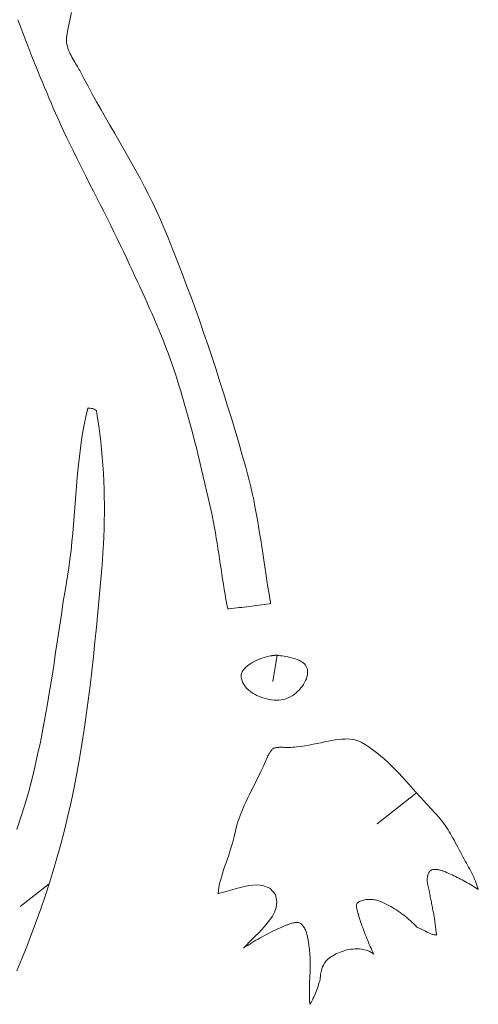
# Model space of a CAD drawing. Header units: inches. Extents: x -12 to 23, y -13.2 to 21.7.
# Tile 72 of 75: x 13.2 to 15.3, y 12.4 to 16.9. Entities that reach past the tile are written whole.
import ezdxf

# ---------------------------------------------------------------- set-up
doc = ezdxf.new("R2010")
doc.units = ezdxf.units.IN
doc.header["$MEASUREMENT"] = 0
doc.layers.get('0').update_dxf_attribs({"lineweight": 0})

msp = doc.modelspace()

# ---------------------------------------------------------------- linework, layer by layer
at = {"color": 7, "linetype": 'Continuous', "lineweight": 0}
for p, q in [((13.4547, 16.8998), (13.462, 16.9345)), ((13.2201, 16.9014), (13.2289, 16.8777)), ((13.4478, 16.865), (13.4547, 16.8998)), ((13.2289, 16.8777), (13.2379, 16.8539)), ((13.2379, 16.8539), (13.2468, 16.8302)), ((13.4413, 16.8295), (13.4478, 16.865)), ((13.2468, 16.8302), (13.2558, 16.8065)), ((13.2558, 16.8065), (13.2649, 16.7828)), ((13.4398, 16.8097), (13.4401, 16.8198)), ((13.4403, 16.7999), (13.4398, 16.8097)), ((13.4401, 16.8198), (13.4413, 16.8295)), ((13.4416, 16.7903), (13.4403, 16.7999)), ((13.4436, 16.781), (13.4416, 16.7903)), ((13.2649, 16.7828), (13.2741, 16.7592)), ((13.2741, 16.7592), (13.2833, 16.7356)), ((13.4462, 16.772), (13.4436, 16.781)), ((13.4492, 16.7634), (13.4462, 16.772)), ((13.4526, 16.7551), (13.4492, 16.7634)), ((13.4562, 16.747), (13.4526, 16.7551)), ((13.4602, 16.7392), (13.4562, 16.747)), ((13.2833, 16.7356), (13.2926, 16.712)), ((13.2926, 16.712), (13.3019, 16.6885)), ((13.4642, 16.7316), (13.4602, 16.7392)), ((13.4684, 16.7242), (13.4642, 16.7316)), ((13.4726, 16.717), (13.4684, 16.7242)), ((13.4769, 16.71), (13.4726, 16.717)), ((13.4811, 16.7031), (13.4769, 16.71)), ((13.4851, 16.6965), (13.4811, 16.7031)), ((13.3019, 16.6885), (13.3113, 16.665)), ((13.3113, 16.665), (13.3209, 16.6415)), ((13.489, 16.69), (13.4851, 16.6965)), ((13.4927, 16.6837), (13.489, 16.69)), ((13.4961, 16.6776), (13.4927, 16.6837)), ((13.4994, 16.6714), (13.4961, 16.6776)), ((13.518, 16.6358), (13.4994, 16.6714)), ((13.3209, 16.6415), (13.3305, 16.6181)), ((13.3305, 16.6181), (13.3402, 16.5947)), ((13.5371, 16.6001), (13.518, 16.6358)), ((13.3402, 16.5947), (13.35, 16.5714)), ((13.35, 16.5714), (13.3598, 16.5481)), ((13.5566, 16.5647), (13.5371, 16.6001)), ((13.3598, 16.5481), (13.3698, 16.5249)), ((13.3698, 16.5249), (13.3799, 16.5017)), ((13.5763, 16.5295), (13.5566, 16.5647)), ((13.5962, 16.4944), (13.5763, 16.5295)), ((13.3799, 16.5017), (13.3901, 16.4786)), ((13.3901, 16.4786), (13.4004, 16.4555)), ((13.6163, 16.4595), (13.5962, 16.4944)), ((13.4004, 16.4555), (13.4108, 16.4325)), ((13.6364, 16.4246), (13.6163, 16.4595)), ((13.4108, 16.4325), (13.4251, 16.4016)), ((13.4251, 16.4016), (13.4396, 16.3708)), ((13.6565, 16.3899), (13.6364, 16.4246)), ((13.6766, 16.3551), (13.6565, 16.3899)), ((13.4396, 16.3708), (13.4543, 16.3401)), ((13.6966, 16.3204), (13.6766, 16.3551)), ((13.4543, 16.3401), (13.4692, 16.3094)), ((13.4692, 16.3094), (13.4843, 16.2788)), ((13.7165, 16.2857), (13.6966, 16.3204)), ((13.4843, 16.2788), (13.4995, 16.2482)), ((13.7361, 16.2509), (13.7165, 16.2857)), ((13.4995, 16.2482), (13.5149, 16.2177)), ((13.5149, 16.2177), (13.5304, 16.1872)), ((13.7554, 16.216), (13.7361, 16.2509)), ((13.7744, 16.1811), (13.7554, 16.216)), ((13.5304, 16.1872), (13.5459, 16.1567)), ((13.7929, 16.1459), (13.7744, 16.1811)), ((13.5459, 16.1567), (13.5615, 16.1262)), ((13.5615, 16.1262), (13.5771, 16.0956)), ((13.811, 16.1107), (13.7929, 16.1459)), ((13.5771, 16.0956), (13.5927, 16.0651)), ((13.8286, 16.0752), (13.811, 16.1107)), ((13.5927, 16.0651), (13.6083, 16.0345)), ((13.6083, 16.0345), (13.6238, 16.0038)), ((13.8455, 16.0395), (13.8286, 16.0752)), ((13.8619, 16.0036), (13.8455, 16.0395)), ((13.6238, 16.0038), (13.6392, 15.9731)), ((13.8775, 15.9673), (13.8619, 16.0036)), ((13.6392, 15.9731), (13.6545, 15.9422)), ((13.8995, 15.9142), (13.8775, 15.9673)), ((13.6545, 15.9422), (13.6697, 15.9113)), ((13.6697, 15.9113), (13.6847, 15.8803)), ((13.9211, 15.8608), (13.8995, 15.9142)), ((13.6847, 15.8803), (13.6995, 15.8492)), ((13.9424, 15.8073), (13.9211, 15.8608)), ((13.6995, 15.8492), (13.7141, 15.818)), ((13.7141, 15.818), (13.7255, 15.7933)), ((13.7255, 15.7933), (13.7369, 15.7687)), ((13.7369, 15.7687), (13.7483, 15.7441)), ((13.9632, 15.7536), (13.9424, 15.8073)), ((13.7483, 15.7441), (13.7598, 15.7195)), ((13.9836, 15.6997), (13.9632, 15.7536)), ((13.7598, 15.7195), (13.7712, 15.6948)), ((13.7712, 15.6948), (13.7825, 15.6701)), ((14.0037, 15.6457), (13.9836, 15.6997)), ((13.7825, 15.6701), (13.7938, 15.6453)), ((13.7938, 15.6453), (13.805, 15.6205)), ((14.0234, 15.5915), (14.0037, 15.6457)), ((13.805, 15.6205), (13.8162, 15.5956)), ((13.8162, 15.5956), (13.8272, 15.5706)), ((14.0427, 15.5372), (14.0234, 15.5915)), ((13.8272, 15.5706), (13.8381, 15.5456)), ((13.8381, 15.5456), (13.8488, 15.5204)), ((13.8488, 15.5204), (13.8594, 15.4952)), ((14.0617, 15.4827), (14.0427, 15.5372)), ((13.8594, 15.4952), (13.8697, 15.4699)), ((13.8697, 15.4699), (13.8799, 15.4445)), ((14.0804, 15.4282), (14.0617, 15.4827)), ((13.8799, 15.4445), (13.8898, 15.419)), ((13.8898, 15.419), (13.8995, 15.3933)), ((14.0988, 15.3735), (14.0804, 15.4282)), ((13.8995, 15.3933), (13.909, 15.3676)), ((13.909, 15.3676), (13.9181, 15.3417)), ((14.1168, 15.3187), (14.0988, 15.3735)), ((13.9181, 15.3417), (13.927, 15.3157)), ((13.927, 15.3157), (13.9374, 15.2841)), ((13.9374, 15.2841), (13.9475, 15.2523)), ((14.1346, 15.2638), (14.1168, 15.3187)), ((13.9475, 15.2523), (13.9573, 15.2206)), ((14.152, 15.2088), (14.1346, 15.2638)), ((13.9573, 15.2206), (13.9668, 15.1887)), ((13.9668, 15.1887), (13.9761, 15.1568)), ((14.1692, 15.1537), (14.152, 15.2088)), ((13.5365, 15.1439), (13.5291, 15.1132)), ((13.5395, 15.1442), (13.5365, 15.1439)), ((13.5433, 15.1443), (13.5395, 15.1442)), ((13.5476, 15.1439), (13.5433, 15.1443)), ((13.5521, 15.1433), (13.5476, 15.1439)), ((13.5568, 15.1422), (13.5521, 15.1433)), ((13.5613, 15.1409), (13.5568, 15.1422)), ((13.9761, 15.1568), (13.9852, 15.1248)), ((14.1862, 15.0985), (14.1692, 15.1537)), ((13.5291, 15.1132), (13.5213, 15.0762)), ((13.5655, 15.1393), (13.5613, 15.1409)), ((13.5692, 15.1375), (13.5655, 15.1393)), ((13.5722, 15.1357), (13.5692, 15.1375)), ((13.5743, 15.1341), (13.5722, 15.1357)), ((13.5755, 15.133), (13.5743, 15.1341)), ((13.5807, 15.0998), (13.5755, 15.133)), ((13.5859, 15.0644), (13.5807, 15.0998)), ((13.9852, 15.1248), (13.9941, 15.0928)), ((14.2028, 15.0432), (14.1862, 15.0985)), ((13.5213, 15.0762), (13.5143, 15.039)), ((13.5905, 15.0289), (13.5859, 15.0644)), ((13.9941, 15.0928), (14.0027, 15.0607)), ((14.0027, 15.0607), (14.0112, 15.0286)), ((13.5143, 15.039), (13.5082, 15.0015)), ((13.5946, 14.9934), (13.5905, 15.0289)), ((14.0112, 15.0286), (14.0194, 14.9964)), ((14.2193, 14.9879), (14.2028, 15.0432)), ((13.5029, 14.9638), (13.4981, 14.9259)), ((13.5082, 15.0015), (13.5029, 14.9638)), ((13.5983, 14.9577), (13.5946, 14.9934)), ((14.0194, 14.9964), (14.0276, 14.9642)), ((14.0276, 14.9642), (14.0355, 14.932)), ((14.2355, 14.9325), (14.2193, 14.9879)), ((13.4981, 14.9259), (13.4939, 14.8878)), ((13.6015, 14.922), (13.5983, 14.9577)), ((13.6043, 14.8862), (13.6015, 14.922)), ((14.0355, 14.932), (14.0434, 14.8998)), ((14.2515, 14.8772), (14.2355, 14.9325)), ((13.4939, 14.8878), (13.4902, 14.8496)), ((13.6066, 14.8504), (13.6043, 14.8862)), ((14.0434, 14.8998), (14.0511, 14.8676)), ((14.2596, 14.8479), (14.2515, 14.8772)), ((13.4902, 14.8496), (13.4868, 14.8111)), ((13.6084, 14.8146), (13.6066, 14.8504)), ((14.0511, 14.8676), (14.0586, 14.8353)), ((14.0586, 14.8353), (14.0661, 14.803)), ((14.2671, 14.8186), (14.2596, 14.8479)), ((13.4868, 14.8111), (13.4836, 14.7726)), ((13.6097, 14.7787), (13.6084, 14.8146)), ((14.0661, 14.803), (14.0736, 14.7708)), ((14.2742, 14.7891), (14.2671, 14.8186)), ((14.2809, 14.7595), (14.2742, 14.7891)), ((13.4836, 14.7726), (13.4806, 14.7339)), ((13.6107, 14.7427), (13.6097, 14.7787)), ((13.6111, 14.7068), (13.6107, 14.7427)), ((14.0736, 14.7708), (14.0809, 14.7385)), ((14.2872, 14.7297), (14.2809, 14.7595)), ((13.4806, 14.7339), (13.4776, 14.6951)), ((13.6112, 14.6709), (13.6111, 14.7068)), ((14.0809, 14.7385), (14.0882, 14.7062)), ((14.0882, 14.7062), (14.0955, 14.6739)), ((14.2931, 14.6998), (14.2872, 14.7297)), ((14.2987, 14.6698), (14.2931, 14.6998)), ((13.4746, 14.6563), (13.4715, 14.6174)), ((13.4776, 14.6951), (13.4746, 14.6563)), ((13.6108, 14.6349), (13.6112, 14.6709)), ((14.0955, 14.6739), (14.1005, 14.6506)), ((14.3041, 14.6397), (14.2987, 14.6698)), ((13.4715, 14.6174), (13.4681, 14.5784)), ((13.6099, 14.599), (13.6108, 14.6349)), ((14.1005, 14.6506), (14.1053, 14.6272)), ((14.1053, 14.6272), (14.1098, 14.6038)), ((14.3092, 14.6094), (14.3041, 14.6397)), ((14.3142, 14.5791), (14.3092, 14.6094)), ((13.4681, 14.5784), (13.4644, 14.5395)), ((13.607, 14.5273), (13.6087, 14.5631)), ((13.6087, 14.5631), (13.6099, 14.599)), ((14.1098, 14.6038), (14.114, 14.5804)), ((14.114, 14.5804), (14.118, 14.557)), ((14.319, 14.5487), (14.3142, 14.5791)), ((13.4644, 14.5395), (13.4602, 14.5005)), ((13.6049, 14.4915), (13.607, 14.5273)), ((14.118, 14.557), (14.1218, 14.5336)), ((14.1218, 14.5336), (14.1254, 14.5102)), ((14.3237, 14.5183), (14.319, 14.5487)), ((14.3283, 14.4878), (14.3237, 14.5183)), ((13.4602, 14.5005), (13.4554, 14.4615)), ((13.6024, 14.4557), (13.6049, 14.4915)), ((14.1254, 14.5102), (14.129, 14.4868)), ((14.129, 14.4868), (14.1325, 14.4635)), ((14.3329, 14.4572), (14.3283, 14.4878)), ((13.4554, 14.4615), (13.4501, 14.4226)), ((13.5994, 14.4199), (13.6024, 14.4557)), ((14.1325, 14.4635), (14.1359, 14.4402)), ((14.1359, 14.4402), (14.1393, 14.417)), ((14.3376, 14.4266), (14.3329, 14.4572)), ((13.4501, 14.4226), (13.4439, 14.3839)), ((13.5936, 14.3536), (13.5994, 14.4199)), ((14.1393, 14.417), (14.1428, 14.3938)), ((14.1428, 14.3938), (14.1463, 14.3706)), ((14.3423, 14.396), (14.3376, 14.4266)), ((14.3471, 14.3654), (14.3423, 14.396)), ((13.4439, 14.3839), (13.4345, 14.3265)), ((13.5876, 14.2871), (13.5936, 14.3536)), ((14.1463, 14.3706), (14.1499, 14.3476)), ((14.1499, 14.3476), (14.1536, 14.3246)), ((14.352, 14.3347), (14.3471, 14.3654)), ((13.4345, 14.3265), (13.4254, 14.2692)), ((14.1536, 14.3246), (14.1575, 14.3017)), ((14.1575, 14.3017), (14.1616, 14.2788)), ((14.3572, 14.3041), (14.352, 14.3347)), ((14.3625, 14.2736), (14.3572, 14.3041)), ((13.4254, 14.2692), (13.4165, 14.2116)), ((13.5815, 14.2206), (13.5876, 14.2871)), ((14.1616, 14.2788), (14.1659, 14.2561)), ((14.1659, 14.2561), (14.1699, 14.2363)), ((14.29, 14.2499), (14.3012, 14.2513)), ((14.3012, 14.2513), (14.3124, 14.2527)), ((14.3124, 14.2527), (14.3236, 14.2542)), ((14.3236, 14.2542), (14.3347, 14.2558)), ((14.3347, 14.2558), (14.3458, 14.2575)), ((14.3458, 14.2575), (14.3568, 14.2593)), ((14.3568, 14.2593), (14.3639, 14.2605)), ((14.3627, 14.2724), (14.3625, 14.2736)), ((14.3629, 14.2714), (14.3627, 14.2724)), ((14.363, 14.2704), (14.3629, 14.2714)), ((14.3632, 14.2693), (14.363, 14.2704)), ((14.3633, 14.2682), (14.3632, 14.2693)), ((14.3634, 14.267), (14.3633, 14.2682)), ((14.3635, 14.2659), (14.3634, 14.267)), ((14.3636, 14.2647), (14.3635, 14.2659)), ((14.3637, 14.2634), (14.3636, 14.2647)), ((14.3638, 14.2621), (14.3637, 14.2634)), ((14.3639, 14.2608), (14.3638, 14.2621)), ((14.3639, 14.2605), (14.3639, 14.2608)), ((13.4165, 14.2116), (13.4078, 14.154)), ((13.5751, 14.1541), (13.5815, 14.2206)), ((14.1699, 14.2363), (14.176, 14.237)), ((14.176, 14.237), (14.1875, 14.2383)), ((14.1875, 14.2383), (14.199, 14.2396)), ((14.199, 14.2396), (14.2105, 14.2409)), ((14.2105, 14.2409), (14.2219, 14.2422)), ((14.2219, 14.2422), (14.2333, 14.2434)), ((14.2333, 14.2434), (14.2447, 14.2447)), ((14.2447, 14.2447), (14.2561, 14.2459)), ((14.2561, 14.2459), (14.2674, 14.2472)), ((14.2674, 14.2472), (14.2787, 14.2485)), ((14.2787, 14.2485), (14.29, 14.2499)), ((13.4078, 14.154), (13.3992, 14.0963)), ((13.5685, 14.0876), (13.5751, 14.1541)), ((13.3992, 14.0963), (13.3905, 14.0385)), ((13.5616, 14.0212), (13.5685, 14.0876)), ((13.3905, 14.0385), (13.3817, 13.9806)), ((13.5543, 13.9549), (13.5616, 14.0212)), ((14.2662, 13.9844), (14.2585, 13.9786)), ((14.2744, 13.9899), (14.2662, 13.9844)), ((14.2832, 13.995), (14.2744, 13.9899)), ((14.2922, 13.9998), (14.2832, 13.995)), ((14.3015, 14.0042), (14.2922, 13.9998)), ((14.311, 14.0082), (14.3015, 14.0042)), ((14.3203, 14.0118), (14.311, 14.0082)), ((14.3296, 14.015), (14.3203, 14.0118)), ((14.3386, 14.0178), (14.3296, 14.015)), ((14.3473, 14.0203), (14.3386, 14.0178)), ((14.3555, 14.0222), (14.3473, 14.0203)), ((14.3631, 14.0238), (14.3555, 14.0222)), ((14.3646, 14.0241), (14.3631, 14.0238)), ((14.3662, 14.0244), (14.3646, 14.0241)), ((14.3679, 14.0246), (14.3662, 14.0244)), ((14.3697, 14.0249), (14.3679, 14.0246)), ((14.3715, 14.0252), (14.3697, 14.0249)), ((14.3733, 14.0254), (14.3715, 14.0252)), ((14.3752, 14.0256), (14.3733, 14.0254)), ((14.3771, 14.0259), (14.3752, 14.0256)), ((14.379, 14.026), (14.3771, 14.0259)), ((14.381, 14.0262), (14.379, 14.026)), ((14.383, 14.0263), (14.381, 14.0262)), ((14.385, 14.0265), (14.383, 14.0263)), ((14.387, 14.0265), (14.385, 14.0265)), ((14.389, 14.0266), (14.387, 14.0265)), ((14.391, 14.0266), (14.389, 14.0266)), ((14.3929, 14.0265), (14.391, 14.0266)), ((14.3949, 14.0265), (14.3929, 14.0265)), ((14.3968, 14.0263), (14.3949, 14.0265)), ((14.3987, 14.0262), (14.3968, 14.0263)), ((14.4006, 14.0259), (14.3987, 14.0262)), ((14.4084, 14.0248), (14.4006, 14.0259)), ((14.4166, 14.0236), (14.4084, 14.0248)), ((14.425, 14.0223), (14.4166, 14.0236)), ((14.4335, 14.0208), (14.425, 14.0223)), ((14.4421, 14.0191), (14.4335, 14.0208)), ((14.4507, 14.0172), (14.4421, 14.0191)), ((14.4593, 14.0151), (14.4507, 14.0172)), ((14.4677, 14.0128), (14.4593, 14.0151)), ((14.476, 14.0102), (14.4677, 14.0128)), ((14.4839, 14.0073), (14.476, 14.0102)), ((14.4915, 14.004), (14.4839, 14.0073)), ((14.4986, 14.0005), (14.4915, 14.004)), ((14.5052, 13.9965), (14.4986, 14.0005)), ((14.5113, 13.9922), (14.5052, 13.9965)), ((14.5167, 13.9874), (14.5113, 13.9922)), ((14.5213, 13.9822), (14.5167, 13.9874)), ((13.3817, 13.9806), (13.3727, 13.9228)), ((13.5465, 13.8886), (13.5543, 13.9549)), ((14.2328, 13.9446), (14.231, 13.9369)), ((14.2358, 13.952), (14.2328, 13.9446)), ((14.24, 13.9591), (14.2358, 13.952)), ((14.2453, 13.9659), (14.24, 13.9591)), ((14.2515, 13.9724), (14.2453, 13.9659)), ((14.2585, 13.9786), (14.2515, 13.9724)), ((14.5252, 13.9765), (14.5213, 13.9822)), ((14.5282, 13.9704), (14.5252, 13.9765)), ((14.5302, 13.9637), (14.5282, 13.9704)), ((14.5311, 13.9565), (14.5302, 13.9637)), ((14.5302, 13.9386), (14.5312, 13.9476)), ((14.5312, 13.9476), (14.5311, 13.9565)), ((13.3727, 13.9228), (13.3635, 13.8649)), ((14.231, 13.9369), (14.2306, 13.9289)), ((14.2306, 13.9289), (14.2318, 13.9206)), ((14.2318, 13.9206), (14.2347, 13.9109)), ((14.2347, 13.9109), (14.2387, 13.9016)), ((14.2387, 13.9016), (14.2438, 13.8928)), ((14.5075, 13.8866), (14.513, 13.8948)), ((14.513, 13.8948), (14.5179, 13.9033)), ((14.5179, 13.9033), (14.5222, 13.9119)), ((14.5222, 13.9119), (14.5257, 13.9207)), ((14.5257, 13.9207), (14.5284, 13.9296)), ((14.5284, 13.9296), (14.5302, 13.9386)), ((13.3635, 13.8649), (13.3538, 13.8072)), ((13.5382, 13.8225), (13.5465, 13.8886)), ((14.2438, 13.8928), (14.2498, 13.8844)), ((14.2498, 13.8844), (14.2568, 13.8766)), ((14.2568, 13.8766), (14.2646, 13.8692)), ((14.2646, 13.8692), (14.273, 13.8623)), ((14.273, 13.8623), (14.2822, 13.856)), ((14.2822, 13.856), (14.2919, 13.8501)), ((14.2919, 13.8501), (14.302, 13.8449)), ((14.4639, 13.8452), (14.4721, 13.8509)), ((14.4721, 13.8509), (14.48, 13.8571)), ((14.48, 13.8571), (14.4875, 13.8639)), ((14.4875, 13.8639), (14.4947, 13.8711)), ((14.4947, 13.8711), (14.5013, 13.8787)), ((14.5013, 13.8787), (14.5075, 13.8866)), ((13.3538, 13.8072), (13.3436, 13.7495)), ((13.5293, 13.7565), (13.5382, 13.8225)), ((14.302, 13.8449), (14.3126, 13.8401)), ((14.3126, 13.8401), (14.3235, 13.836)), ((14.3235, 13.836), (14.3345, 13.8324)), ((14.3345, 13.8324), (14.3458, 13.8294)), ((14.3458, 13.8294), (14.357, 13.827)), ((14.357, 13.827), (14.3683, 13.8253)), ((14.3683, 13.8253), (14.3794, 13.8242)), ((14.3794, 13.8242), (14.3904, 13.8237)), ((14.3904, 13.8237), (14.4011, 13.8239)), ((14.4011, 13.8239), (14.4114, 13.8248)), ((14.4114, 13.8248), (14.4203, 13.8263)), ((14.4203, 13.8263), (14.4292, 13.8286)), ((14.4292, 13.8286), (14.438, 13.8317)), ((14.438, 13.8317), (14.4468, 13.8355)), ((14.4468, 13.8355), (14.4554, 13.84)), ((14.4554, 13.84), (14.4639, 13.8452)), ((13.3436, 13.7495), (13.3329, 13.6919)), ((13.5198, 13.6906), (13.5293, 13.7565)), ((13.3329, 13.6919), (13.3214, 13.6344)), ((13.5096, 13.625), (13.5198, 13.6906)), ((13.3214, 13.6344), (13.3092, 13.5772)), ((14.5741, 13.6276), (14.5562, 13.6239)), ((14.5915, 13.6312), (14.5741, 13.6276)), ((14.6086, 13.6348), (14.5915, 13.6312)), ((14.6251, 13.6381), (14.6086, 13.6348)), ((14.6412, 13.6411), (14.6251, 13.6381)), ((14.6566, 13.6436), (14.6412, 13.6411)), ((14.6715, 13.6457), (14.6566, 13.6436)), ((14.6857, 13.6472), (14.6715, 13.6457)), ((14.6992, 13.648), (14.6857, 13.6472)), ((14.7118, 13.6481), (14.6992, 13.648)), ((14.7237, 13.6476), (14.7118, 13.6481)), ((14.7348, 13.6464), (14.7237, 13.6476)), ((14.7451, 13.6444), (14.7348, 13.6464)), ((14.7547, 13.6417), (14.7451, 13.6444)), ((14.7639, 13.6383), (14.7547, 13.6417)), ((14.7736, 13.6335), (14.7639, 13.6383)), ((14.7914, 13.6232), (14.7736, 13.6335)), ((13.4987, 13.5595), (13.5096, 13.625)), ((14.3597, 13.5859), (14.3577, 13.5825)), ((14.3618, 13.5891), (14.3597, 13.5859)), ((14.3638, 13.5921), (14.3618, 13.5891)), ((14.3659, 13.5949), (14.3638, 13.5921)), ((14.3679, 13.5973), (14.3659, 13.5949)), ((14.3698, 13.5995), (14.3679, 13.5973)), ((14.3716, 13.6015), (14.3698, 13.5995)), ((14.3733, 13.6031), (14.3716, 13.6015)), ((14.3748, 13.6044), (14.3733, 13.6031)), ((14.3761, 13.6054), (14.3748, 13.6044)), ((14.3772, 13.6062), (14.3761, 13.6054)), ((14.378, 13.6067), (14.3772, 13.6062)), ((14.3786, 13.6069), (14.378, 13.6067)), ((14.3788, 13.607), (14.3786, 13.6069)), ((14.3793, 13.6072), (14.3788, 13.607)), ((14.3831, 13.608), (14.3793, 13.6072)), ((14.3872, 13.6088), (14.3831, 13.608)), ((14.391, 13.6094), (14.3872, 13.6088)), ((14.3943, 13.6098), (14.391, 13.6094)), ((14.3975, 13.6101), (14.3943, 13.6098)), ((14.4006, 13.6103), (14.3975, 13.6101)), ((14.4037, 13.6105), (14.4006, 13.6103)), ((14.407, 13.6105), (14.4037, 13.6105)), ((14.4106, 13.6105), (14.407, 13.6105)), ((14.4146, 13.6105), (14.4106, 13.6105)), ((14.419, 13.6104), (14.4146, 13.6105)), ((14.4239, 13.6102), (14.419, 13.6104)), ((14.4293, 13.6101), (14.4239, 13.6102)), ((14.4352, 13.61), (14.4293, 13.6101)), ((14.4416, 13.61), (14.4352, 13.61)), ((14.4485, 13.6101), (14.4416, 13.61)), ((14.4559, 13.6103), (14.4485, 13.6101)), ((14.4638, 13.6107), (14.4559, 13.6103)), ((14.4722, 13.6112), (14.4638, 13.6107)), ((14.4813, 13.6121), (14.4722, 13.6112)), ((14.5003, 13.6143), (14.4813, 13.6121)), ((14.5194, 13.6172), (14.5003, 13.6143)), ((14.538, 13.6204), (14.5194, 13.6172)), ((14.5562, 13.6239), (14.538, 13.6204)), ((14.8095, 13.6116), (14.7914, 13.6232)), ((14.8273, 13.5992), (14.8095, 13.6116)), ((14.8447, 13.586), (14.8273, 13.5992)), ((14.8617, 13.5722), (14.8447, 13.586)), ((13.3092, 13.5772), (13.2962, 13.5201)), ((13.487, 13.4942), (13.4987, 13.5595)), ((14.3397, 13.5439), (14.3296, 13.5218)), ((14.3498, 13.5667), (14.3397, 13.5439)), ((14.3518, 13.5713), (14.3498, 13.5667)), ((14.3537, 13.5751), (14.3518, 13.5713)), ((14.3557, 13.5789), (14.3537, 13.5751)), ((14.3577, 13.5825), (14.3557, 13.5789)), ((14.8786, 13.5576), (14.8617, 13.5722)), ((14.8952, 13.5425), (14.8786, 13.5576)), ((14.9116, 13.5267), (14.8952, 13.5425)), ((13.2962, 13.5201), (13.2822, 13.4632)), ((13.4744, 13.4292), (13.487, 13.4942)), ((14.3197, 13.5009), (14.3101, 13.481)), ((14.3296, 13.5218), (14.3197, 13.5009)), ((14.9278, 13.5104), (14.9116, 13.5267)), ((14.944, 13.4937), (14.9278, 13.5104)), ((13.2822, 13.4632), (13.2671, 13.4066)), ((14.3007, 13.4621), (14.2917, 13.4441)), ((14.3101, 13.481), (14.3007, 13.4621)), ((14.96, 13.4765), (14.944, 13.4937)), ((14.976, 13.459), (14.96, 13.4765)), ((14.992, 13.4412), (14.976, 13.459)), ((13.2671, 13.4066), (13.2509, 13.3503)), ((13.4608, 13.3645), (13.4744, 13.4292)), ((14.2746, 13.4102), (14.2665, 13.3941)), ((14.2829, 13.4268), (14.2746, 13.4102)), ((14.2917, 13.4441), (14.2829, 13.4268)), ((15.0081, 13.4232), (14.992, 13.4412)), ((15.0242, 13.405), (15.0081, 13.4232)), ((15.0405, 13.3866), (15.0242, 13.405)), ((13.4463, 13.3), (13.4608, 13.3645)), ((14.2515, 13.363), (14.2446, 13.3478)), ((14.2589, 13.3784), (14.2515, 13.363)), ((14.2665, 13.3941), (14.2589, 13.3784)), ((15.057, 13.3683), (15.0405, 13.3866)), ((15.0737, 13.3499), (15.057, 13.3683)), ((13.2509, 13.3503), (13.2335, 13.2943)), ((14.2316, 13.3173), (14.2256, 13.3017)), ((14.2379, 13.3326), (14.2316, 13.3173)), ((14.2446, 13.3478), (14.2379, 13.3326)), ((15.0907, 13.3316), (15.0737, 13.3499)), ((15.1076, 13.314), (15.0907, 13.3316)), ((13.2335, 13.2943), (13.2147, 13.2388)), ((13.4307, 13.2358), (13.4463, 13.3)), ((14.22, 13.2857), (14.2146, 13.2691)), ((14.2256, 13.3017), (14.22, 13.2857)), ((15.1161, 13.305), (15.1076, 13.314)), ((15.1236, 13.2966), (15.1161, 13.305)), ((15.1307, 13.2883), (15.1236, 13.2966)), ((15.1375, 13.28), (15.1307, 13.2883)), ((15.1439, 13.2716), (15.1375, 13.28)), ((15.15, 13.2632), (15.1439, 13.2716)), ((13.4141, 13.172), (13.4307, 13.2358)), ((14.2047, 13.2334), (14.1999, 13.2132)), ((14.2095, 13.2517), (14.2047, 13.2334)), ((14.2146, 13.2691), (14.2095, 13.2517)), ((15.1559, 13.2547), (15.15, 13.2632)), ((15.1616, 13.246), (15.1559, 13.2547)), ((15.1672, 13.2372), (15.1616, 13.246)), ((15.1727, 13.2283), (15.1672, 13.2372)), ((15.1781, 13.2191), (15.1727, 13.2283)), ((14.1957, 13.1953), (14.1907, 13.1768)), ((14.1999, 13.2132), (14.1957, 13.1953)), ((15.1834, 13.2096), (15.1781, 13.2191)), ((15.1888, 13.2), (15.1834, 13.2096)), ((15.1942, 13.19), (15.1888, 13.2)), ((15.1996, 13.1797), (15.1942, 13.19)), ((13.3962, 13.1084), (13.4141, 13.172)), ((14.1797, 13.1408), (14.174, 13.1232)), ((14.1854, 13.1586), (14.1797, 13.1408)), ((14.1907, 13.1768), (14.1854, 13.1586)), ((15.2052, 13.1692), (15.1996, 13.1797)), ((15.211, 13.1583), (15.2052, 13.1692)), ((15.2169, 13.1471), (15.211, 13.1583)), ((15.223, 13.1355), (15.2169, 13.1471)), ((13.3791, 13.051), (13.3962, 13.1084)), ((14.1681, 13.1059), (14.1623, 13.0889)), ((14.174, 13.1232), (14.1681, 13.1059)), ((15.2294, 13.1236), (15.223, 13.1355)), ((15.2345, 13.1143), (15.2294, 13.1236)), ((15.2397, 13.1049), (15.2345, 13.1143)), ((15.2449, 13.0956), (15.2397, 13.1049)), ((15.2501, 13.0864), (15.2449, 13.0956)), ((13.3612, 12.9936), (13.3791, 13.051)), ((14.1512, 13.0558), (14.146, 13.0397)), ((14.1566, 13.0722), (14.1512, 13.0558)), ((14.1623, 13.0889), (14.1566, 13.0722)), ((15.0818, 13.0466), (15.083, 13.0484)), ((15.083, 13.0484), (15.0844, 13.05)), ((15.0844, 13.05), (15.0858, 13.0515)), ((15.0858, 13.0515), (15.0874, 13.0528)), ((15.0874, 13.0528), (15.089, 13.0539)), ((15.089, 13.0539), (15.0908, 13.0549)), ((15.0908, 13.0549), (15.0927, 13.0557)), ((15.0927, 13.0557), (15.0957, 13.0566)), ((15.0957, 13.0566), (15.0988, 13.0573)), ((15.0988, 13.0573), (15.1019, 13.0578)), ((15.1019, 13.0578), (15.105, 13.0581)), ((15.105, 13.0581), (15.1082, 13.0582)), ((15.1082, 13.0582), (15.1113, 13.0582)), ((15.1113, 13.0582), (15.1145, 13.058)), ((15.1145, 13.058), (15.1177, 13.0577)), ((15.1177, 13.0577), (15.1209, 13.0572)), ((15.1209, 13.0572), (15.1241, 13.0566)), ((15.1241, 13.0566), (15.1273, 13.0559)), ((15.1273, 13.0559), (15.1305, 13.0551)), ((15.1305, 13.0551), (15.1337, 13.0543)), ((15.1337, 13.0543), (15.1369, 13.0533)), ((15.1369, 13.0533), (15.14, 13.0523)), ((15.14, 13.0523), (15.1431, 13.0512)), ((15.1431, 13.0512), (15.1462, 13.05)), ((15.1462, 13.05), (15.1492, 13.0489)), ((15.1492, 13.0489), (15.1522, 13.0477)), ((15.2552, 13.0771), (15.2501, 13.0864)), ((15.2602, 13.068), (15.2552, 13.0771)), ((15.2652, 13.0588), (15.2602, 13.068)), ((15.27, 13.0497), (15.2652, 13.0588)), ((15.2747, 13.0406), (15.27, 13.0497)), ((14.137, 13.0083), (14.1332, 12.993)), ((14.1413, 13.0238), (14.137, 13.0083)), ((14.146, 13.0397), (14.1413, 13.0238)), ((15.0729, 13.0128), (15.073, 13.0158)), ((15.0729, 13.0097), (15.0729, 13.0128)), ((15.0731, 13.0067), (15.0729, 13.0097)), ((15.073, 13.0158), (15.0733, 13.0188)), ((15.0733, 13.0037), (15.0731, 13.0067)), ((15.0733, 13.0188), (15.0735, 13.0209)), ((15.0735, 13.0209), (15.0738, 13.0231)), ((15.0738, 13.0231), (15.0742, 13.0253)), ((15.0742, 13.0253), (15.0746, 13.0275)), ((15.0746, 13.0275), (15.0751, 13.0298)), ((15.0751, 13.0298), (15.0756, 13.032)), ((15.0756, 13.032), (15.0763, 13.0343)), ((15.0763, 13.0343), (15.077, 13.0365)), ((15.077, 13.0365), (15.0778, 13.0387)), ((15.0778, 13.0387), (15.0786, 13.0408)), ((15.0786, 13.0408), (15.0796, 13.0428)), ((15.0796, 13.0428), (15.0806, 13.0448)), ((15.0806, 13.0448), (15.0818, 13.0466)), ((15.1522, 13.0477), (15.1552, 13.0465)), ((15.1552, 13.0465), (15.1629, 13.0432)), ((15.1629, 13.0432), (15.1707, 13.0398)), ((15.1707, 13.0398), (15.1784, 13.0364)), ((15.1784, 13.0364), (15.1861, 13.0329)), ((15.1861, 13.0329), (15.1938, 13.0293)), ((15.1938, 13.0293), (15.2014, 13.0257)), ((15.2014, 13.0257), (15.209, 13.022)), ((15.209, 13.022), (15.2165, 13.0182)), ((15.2165, 13.0182), (15.2241, 13.0143)), ((15.2241, 13.0143), (15.2316, 13.0104)), ((15.2316, 13.0104), (15.239, 13.0064)), ((15.239, 13.0064), (15.2464, 13.0024)), ((15.2792, 13.0316), (15.2747, 13.0406)), ((15.2835, 13.0225), (15.2792, 13.0316)), ((15.2876, 13.0135), (15.2835, 13.0225)), ((15.2914, 13.0045), (15.2876, 13.0135)), ((15.295, 12.9956), (15.2914, 13.0045)), ((13.3426, 12.9364), (13.3612, 12.9936)), ((14.1275, 12.9636), (14.1257, 12.9493)), ((14.13, 12.9781), (14.1275, 12.9636)), ((14.1332, 12.993), (14.13, 12.9781)), ((14.1506, 12.9552), (14.1692, 12.9605)), ((14.1692, 12.9605), (14.1883, 12.966)), ((14.1883, 12.966), (14.2075, 12.9713)), ((14.2075, 12.9713), (14.2268, 12.9764)), ((14.2268, 12.9764), (14.2459, 12.9809)), ((14.2459, 12.9809), (14.2648, 12.9847)), ((14.2648, 12.9847), (14.284, 12.9874)), ((14.284, 12.9874), (14.3046, 12.9884)), ((14.3046, 12.9884), (14.3293, 12.986)), ((14.3293, 12.986), (14.361, 12.9735)), ((14.361, 12.9735), (14.3856, 12.9444)), ((15.0737, 13.0006), (15.0733, 13.0037)), ((15.0741, 12.9976), (15.0737, 13.0006)), ((15.0746, 12.9946), (15.0741, 12.9976)), ((15.0751, 12.9916), (15.0746, 12.9946)), ((15.0757, 12.9886), (15.0751, 12.9916)), ((15.0764, 12.9855), (15.0757, 12.9886)), ((15.0771, 12.9825), (15.0764, 12.9855)), ((15.0778, 12.9795), (15.0771, 12.9825)), ((15.0785, 12.9765), (15.0778, 12.9795)), ((15.0792, 12.9735), (15.0785, 12.9765)), ((15.0799, 12.9705), (15.0792, 12.9735)), ((15.0806, 12.9675), (15.0799, 12.9705)), ((15.0813, 12.9645), (15.0806, 12.9675)), ((15.0819, 12.9615), (15.0813, 12.9645)), ((15.0825, 12.9584), (15.0819, 12.9615)), ((15.2464, 13.0024), (15.2538, 12.9982)), ((15.2538, 12.9982), (15.2612, 12.994)), ((15.2612, 12.994), (15.2685, 12.9898)), ((15.2685, 12.9898), (15.2757, 12.9854)), ((15.2757, 12.9854), (15.2829, 12.981)), ((15.2829, 12.981), (15.2901, 12.9766)), ((15.2901, 12.9766), (15.2972, 12.9721)), ((15.2983, 12.9867), (15.295, 12.9956)), ((15.2972, 12.9721), (15.3043, 12.9675)), ((15.3013, 12.9778), (15.2983, 12.9867)), ((15.3039, 12.9689), (15.3013, 12.9778)), ((15.3043, 12.9675), (15.3039, 12.9689)), ((13.3232, 12.8794), (13.3426, 12.9364)), ((14.1257, 12.9484), (14.133, 12.9503)), ((14.1257, 12.9493), (14.1257, 12.9484)), ((14.133, 12.9503), (14.1506, 12.9552)), ((14.3856, 12.9444), (14.3925, 12.9116)), ((14.7703, 12.9148), (14.7656, 12.9127)), ((14.7751, 12.9166), (14.7703, 12.9148)), ((14.78, 12.9182), (14.7751, 12.9166)), ((14.785, 12.9195), (14.78, 12.9182)), ((14.7901, 12.9206), (14.785, 12.9195)), ((14.7953, 12.9215), (14.7901, 12.9206)), ((14.8005, 12.9221), (14.7953, 12.9215)), ((14.8058, 12.9224), (14.8005, 12.9221)), ((14.8112, 12.9226), (14.8058, 12.9224)), ((14.8165, 12.9225), (14.8112, 12.9226)), ((14.8218, 12.9222), (14.8165, 12.9225)), ((14.8271, 12.9217), (14.8218, 12.9222)), ((14.8324, 12.9209), (14.8271, 12.9217)), ((14.8376, 12.92), (14.8324, 12.9209)), ((14.8428, 12.9189), (14.8376, 12.92)), ((14.8479, 12.9175), (14.8428, 12.9189)), ((14.8529, 12.916), (14.8479, 12.9175)), ((14.8577, 12.9143), (14.8529, 12.916)), ((15.0836, 12.9524), (15.0825, 12.9584)), ((15.0847, 12.9463), (15.0836, 12.9524)), ((15.0858, 12.9402), (15.0847, 12.9463)), ((15.087, 12.9341), (15.0858, 12.9402)), ((15.0881, 12.9281), (15.087, 12.9341)), ((15.0892, 12.922), (15.0881, 12.9281)), ((15.0904, 12.9159), (15.0892, 12.922)), ((15.0916, 12.9098), (15.0904, 12.9159)), ((13.303, 12.8227), (13.3232, 12.8794)), ((14.3895, 12.8857), (14.3818, 12.8644)), ((14.3925, 12.9116), (14.3895, 12.8857)), ((14.7528, 12.895), (14.7527, 12.8921)), ((14.7527, 12.8921), (14.7528, 12.889)), ((14.7531, 12.8977), (14.7528, 12.895)), ((14.7528, 12.889), (14.7531, 12.8859)), ((14.7536, 12.9004), (14.7531, 12.8977)), ((14.7531, 12.8859), (14.7536, 12.8828)), ((14.7545, 12.9028), (14.7536, 12.9004)), ((14.7536, 12.8828), (14.7542, 12.8795)), ((14.7542, 12.8795), (14.755, 12.8763)), ((14.7556, 12.9051), (14.7545, 12.9028)), ((14.755, 12.8763), (14.7558, 12.8731)), ((14.7571, 12.9071), (14.7556, 12.9051)), ((14.7558, 12.8731), (14.7567, 12.8699)), ((14.7589, 12.9088), (14.7571, 12.9071)), ((14.7611, 12.9103), (14.7589, 12.9088)), ((14.7656, 12.9127), (14.7611, 12.9103)), ((14.8624, 12.9124), (14.8577, 12.9143)), ((14.8716, 12.9084), (14.8624, 12.9124)), ((14.8808, 12.9041), (14.8716, 12.9084)), ((14.8898, 12.8997), (14.8808, 12.9041)), ((14.8987, 12.895), (14.8898, 12.8997)), ((14.9076, 12.8902), (14.8987, 12.895)), ((14.9164, 12.8852), (14.9076, 12.8902)), ((14.9251, 12.88), (14.9164, 12.8852)), ((14.9336, 12.8746), (14.9251, 12.88)), ((14.9421, 12.869), (14.9336, 12.8746)), ((15.0927, 12.9038), (15.0916, 12.9098)), ((15.0939, 12.8977), (15.0927, 12.9038)), ((15.0951, 12.8916), (15.0939, 12.8977)), ((15.0963, 12.8856), (15.0951, 12.8916)), ((15.0975, 12.8795), (15.0963, 12.8856)), ((15.0987, 12.8734), (15.0975, 12.8795)), ((15.0999, 12.8674), (15.0987, 12.8734)), ((14.3609, 12.8299), (14.3487, 12.8145)), ((14.372, 12.8463), (14.3609, 12.8299)), ((14.3818, 12.8644), (14.372, 12.8463)), ((14.7567, 12.8699), (14.7576, 12.8667)), ((14.7576, 12.8667), (14.7585, 12.8637)), ((14.7585, 12.8637), (14.7594, 12.8607)), ((14.7594, 12.8607), (14.7603, 12.8578)), ((14.7603, 12.8578), (14.7611, 12.8551)), ((14.7611, 12.8551), (14.7639, 12.8458)), ((14.7639, 12.8458), (14.7668, 12.8366)), ((14.7668, 12.8366), (14.7697, 12.8274)), ((14.7697, 12.8274), (14.7727, 12.8182)), ((14.9505, 12.8633), (14.9421, 12.869)), ((14.9587, 12.8573), (14.9505, 12.8633)), ((14.9668, 12.8513), (14.9587, 12.8573)), ((14.9748, 12.845), (14.9668, 12.8513)), ((14.9826, 12.8386), (14.9748, 12.845)), ((14.9903, 12.8321), (14.9826, 12.8386)), ((14.9979, 12.8253), (14.9903, 12.8321)), ((15.1011, 12.8613), (15.0999, 12.8674)), ((15.1024, 12.8553), (15.1011, 12.8613)), ((15.1036, 12.8492), (15.1024, 12.8553)), ((15.1049, 12.8431), (15.1036, 12.8492)), ((15.1061, 12.8371), (15.1049, 12.8431)), ((15.1073, 12.8243), (15.1061, 12.8371)), ((13.282, 12.7663), (13.303, 12.8227)), ((14.3222, 12.7849), (14.3083, 12.7705)), ((14.3358, 12.7995), (14.3222, 12.7849)), ((14.3487, 12.8145), (14.3358, 12.7995)), ((14.3843, 12.7832), (14.3745, 12.7785)), ((14.3942, 12.7878), (14.3843, 12.7832)), ((14.4041, 12.7924), (14.3942, 12.7878)), ((14.4141, 12.7968), (14.4041, 12.7924)), ((14.4241, 12.8012), (14.4141, 12.7968)), ((14.4341, 12.8054), (14.4241, 12.8012)), ((14.4373, 12.8068), (14.4341, 12.8054)), ((14.4406, 12.8081), (14.4373, 12.8068)), ((14.444, 12.8095), (14.4406, 12.8081)), ((14.4475, 12.8108), (14.444, 12.8095)), ((14.451, 12.8121), (14.4475, 12.8108)), ((14.4546, 12.8133), (14.451, 12.8121)), ((14.4582, 12.8145), (14.4546, 12.8133)), ((14.4619, 12.8155), (14.4582, 12.8145)), ((14.4655, 12.8164), (14.4619, 12.8155)), ((14.4692, 12.8172), (14.4655, 12.8164)), ((14.4728, 12.8177), (14.4692, 12.8172)), ((14.4763, 12.8181), (14.4728, 12.8177)), ((14.4799, 12.8183), (14.4763, 12.8181)), ((14.4833, 12.8182), (14.4799, 12.8183)), ((14.4867, 12.8179), (14.4833, 12.8182)), ((14.4899, 12.8173), (14.4867, 12.8179)), ((14.4931, 12.8164), (14.4899, 12.8173)), ((14.4961, 12.8151), (14.4931, 12.8164)), ((14.499, 12.8135), (14.4961, 12.8151)), ((14.5017, 12.8116), (14.499, 12.8135)), ((14.5053, 12.8084), (14.5017, 12.8116)), ((14.5086, 12.805), (14.5053, 12.8084)), ((14.5116, 12.8013), (14.5086, 12.805)), ((14.5144, 12.7974), (14.5116, 12.8013)), ((14.5169, 12.7934), (14.5144, 12.7974)), ((14.5193, 12.7891), (14.5169, 12.7934)), ((14.5214, 12.7847), (14.5193, 12.7891)), ((14.5233, 12.7802), (14.5214, 12.7847)), ((14.7727, 12.8182), (14.7758, 12.8091)), ((14.7758, 12.8091), (14.779, 12.7999)), ((14.779, 12.7999), (14.7822, 12.7908)), ((14.7822, 12.7908), (14.7856, 12.7818)), ((14.7856, 12.7818), (14.789, 12.7727)), ((15.0053, 12.8185), (14.9979, 12.8253)), ((15.0125, 12.8115), (15.0053, 12.8185)), ((15.0196, 12.8043), (15.0125, 12.8115)), ((15.0265, 12.7971), (15.0196, 12.8043)), ((15.0265, 12.7971), (15.0369, 12.7922)), ((15.0369, 12.7922), (15.0467, 12.7874)), ((15.0467, 12.7874), (15.0559, 12.7828)), ((15.0559, 12.7828), (15.0645, 12.7784)), ((15.1087, 12.8117), (15.1073, 12.8243)), ((15.1103, 12.7992), (15.1087, 12.8117)), ((15.1118, 12.7869), (15.1103, 12.7992)), ((15.1133, 12.775), (15.1118, 12.7869)), ((13.2603, 12.7101), (13.282, 12.7663)), ((14.2803, 12.7424), (14.2668, 12.7289)), ((14.2942, 12.7563), (14.2803, 12.7424)), ((14.2974, 12.7374), (14.288, 12.7318)), ((14.3083, 12.7705), (14.2942, 12.7563)), ((14.3068, 12.7428), (14.2974, 12.7374)), ((14.3163, 12.7482), (14.3068, 12.7428)), ((14.3259, 12.7535), (14.3163, 12.7482)), ((14.3355, 12.7586), (14.3259, 12.7535)), ((14.3452, 12.7637), (14.3355, 12.7586)), ((14.3549, 12.7687), (14.3452, 12.7637)), ((14.3647, 12.7737), (14.3549, 12.7687)), ((14.3745, 12.7785), (14.3647, 12.7737)), ((14.525, 12.7756), (14.5233, 12.7802)), ((14.5266, 12.7708), (14.525, 12.7756)), ((14.528, 12.766), (14.5266, 12.7708)), ((14.5293, 12.7611), (14.528, 12.766)), ((14.5305, 12.7561), (14.5293, 12.7611)), ((14.5315, 12.7511), (14.5305, 12.7561)), ((14.5325, 12.7461), (14.5315, 12.7511)), ((14.5334, 12.7411), (14.5325, 12.7461)), ((14.5342, 12.7362), (14.5334, 12.7411)), ((14.789, 12.7727), (14.7924, 12.7637)), ((14.7924, 12.7637), (14.796, 12.7547)), ((14.796, 12.7547), (14.7996, 12.7457)), ((14.7996, 12.7457), (14.8033, 12.7368)), ((14.8033, 12.7368), (14.807, 12.7279)), ((15.0645, 12.7784), (15.0726, 12.7744)), ((15.0726, 12.7744), (15.0799, 12.7709)), ((15.0799, 12.7709), (15.0865, 12.768)), ((15.0865, 12.768), (15.0921, 12.7658)), ((15.0921, 12.7658), (15.0965, 12.7643)), ((15.0965, 12.7643), (15.0996, 12.7635)), ((15.0996, 12.7635), (15.1045, 12.7627)), ((15.1045, 12.7627), (15.1113, 12.7617)), ((15.1113, 12.7617), (15.1147, 12.761)), ((15.1145, 12.7636), (15.1133, 12.775)), ((15.1147, 12.761), (15.1145, 12.7636)), ((13.2377, 12.6543), (13.2603, 12.7101)), ((14.2509, 12.7088), (14.2417, 12.7028)), ((14.2425, 12.7037), (14.2417, 12.7028)), ((14.2541, 12.716), (14.2425, 12.7037)), ((14.2601, 12.7147), (14.2509, 12.7088)), ((14.2668, 12.7289), (14.2541, 12.716)), ((14.2693, 12.7205), (14.2601, 12.7147)), ((14.2786, 12.7262), (14.2693, 12.7205)), ((14.288, 12.7318), (14.2786, 12.7262)), ((14.535, 12.7312), (14.5342, 12.7362)), ((14.5357, 12.7263), (14.535, 12.7312)), ((14.5365, 12.7215), (14.5357, 12.7263)), ((14.5376, 12.7133), (14.5365, 12.7215)), ((14.5387, 12.7051), (14.5376, 12.7133)), ((14.5397, 12.6969), (14.5387, 12.7051)), ((14.5406, 12.6886), (14.5397, 12.6969)), ((14.7004, 12.6915), (14.7091, 12.6937)), ((14.7091, 12.6937), (14.7181, 12.6956)), ((14.7181, 12.6956), (14.7272, 12.697)), ((14.7272, 12.697), (14.7365, 12.6981)), ((14.7365, 12.6981), (14.7461, 12.6986)), ((14.7461, 12.6986), (14.7559, 12.6987)), ((14.7559, 12.6987), (14.7658, 12.6982)), ((14.7658, 12.6982), (14.7759, 12.697)), ((14.7759, 12.697), (14.7861, 12.6951)), ((14.7861, 12.6951), (14.7964, 12.6925)), ((14.7964, 12.6925), (14.8098, 12.6879)), ((14.807, 12.7279), (14.8108, 12.719)), ((14.8108, 12.719), (14.8147, 12.7101)), ((14.8147, 12.7101), (14.8187, 12.7013)), ((14.8187, 12.7013), (14.8228, 12.6926)), ((14.8228, 12.6926), (14.8269, 12.6838)), ((13.2144, 12.5989), (13.2377, 12.6543)), ((14.5413, 12.6804), (14.5406, 12.6886)), ((14.542, 12.6721), (14.5413, 12.6804)), ((14.5425, 12.6638), (14.542, 12.6721)), ((14.543, 12.6555), (14.5425, 12.6638)), ((14.5433, 12.6472), (14.543, 12.6555)), ((14.6142, 12.6425), (14.6221, 12.6508)), ((14.6221, 12.6508), (14.6302, 12.6575)), ((14.6302, 12.6575), (14.6381, 12.663)), ((14.6381, 12.663), (14.6452, 12.6675)), ((14.6452, 12.6675), (14.6524, 12.6717)), ((14.6524, 12.6717), (14.6599, 12.6757)), ((14.6599, 12.6757), (14.6676, 12.6794)), ((14.6676, 12.6794), (14.6755, 12.6829)), ((14.6755, 12.6829), (14.6836, 12.686)), ((14.6836, 12.686), (14.6919, 12.6889)), ((14.6919, 12.6889), (14.7004, 12.6915)), ((14.8098, 12.6879), (14.828, 12.6779)), ((14.8269, 12.6838), (14.8311, 12.6751)), ((14.828, 12.6779), (14.8311, 12.6751)), ((14.5431, 12.5974), (14.5434, 12.6057)), ((14.5435, 12.6389), (14.5433, 12.6472)), ((14.5434, 12.6057), (14.5436, 12.614)), ((14.5437, 12.6306), (14.5435, 12.6389)), ((14.5436, 12.614), (14.5437, 12.6223)), ((14.5437, 12.6223), (14.5437, 12.6306)), ((14.5936, 12.6015), (14.5957, 12.6089)), ((14.5957, 12.6089), (14.5987, 12.6168)), ((14.5987, 12.6168), (14.6026, 12.6252)), ((14.6026, 12.6252), (14.6077, 12.6338)), ((14.6077, 12.6338), (14.6142, 12.6425)), ((14.5401, 12.5561), (14.5409, 12.5644)), ((14.5409, 12.5644), (14.5416, 12.5726)), ((14.5416, 12.5726), (14.5422, 12.5809)), ((14.5422, 12.5809), (14.5427, 12.5892)), ((14.5427, 12.5892), (14.5431, 12.5974)), ((14.5877, 12.5584), (14.588, 12.5611)), ((14.588, 12.5611), (14.5883, 12.5643)), ((14.5883, 12.5643), (14.5887, 12.5682)), ((14.5887, 12.5682), (14.5891, 12.5724)), ((14.5891, 12.5724), (14.5895, 12.5772)), ((14.5895, 12.5772), (14.5901, 12.5825)), ((14.5901, 12.5825), (14.5909, 12.5883)), ((14.5909, 12.5883), (14.5921, 12.5946)), ((14.5921, 12.5946), (14.5936, 12.6015)), ((14.5401, 12.5561), (14.5405, 12.5406)), ((14.5404, 12.5257), (14.5401, 12.5113)), ((14.5405, 12.5406), (14.5404, 12.5257)), ((14.5728, 12.5134), (14.5757, 12.5214)), ((14.5757, 12.5214), (14.5786, 12.5296)), ((14.5786, 12.5296), (14.5814, 12.5378)), ((14.5814, 12.5378), (14.5843, 12.5461)), ((14.5843, 12.5461), (14.5867, 12.5534)), ((14.5867, 12.5534), (14.587, 12.5544)), ((14.587, 12.5544), (14.5872, 12.555)), ((14.5872, 12.555), (14.5874, 12.5564)), ((14.5874, 12.5564), (14.5877, 12.5584)), ((14.5398, 12.4976), (14.5396, 12.4847)), ((14.5396, 12.4847), (14.5397, 12.4727)), ((14.5397, 12.4727), (14.5402, 12.4618)), ((14.5401, 12.5113), (14.5398, 12.4976)), ((14.5538, 12.4688), (14.5572, 12.4756)), ((14.5572, 12.4756), (14.5605, 12.4827)), ((14.5605, 12.4827), (14.5637, 12.4901)), ((14.5637, 12.4901), (14.5668, 12.4977)), ((14.5668, 12.4977), (14.5698, 12.5054)), ((14.5698, 12.5054), (14.5728, 12.5134)), ((14.5402, 12.4618), (14.5411, 12.4522)), ((14.5411, 12.4522), (14.5418, 12.448)), ((14.5418, 12.448), (14.5433, 12.4503)), ((14.5433, 12.4503), (14.5469, 12.4561)), ((14.5469, 12.4561), (14.5504, 12.4623)), ((14.5504, 12.4623), (14.5538, 12.4688))]:
    msp.add_line(p, q, dxfattribs=at)
at = {"color": 30, "linetype": 'Continuous', "lineweight": 0, "true_color": 0xff7e00}
for p, q in [((14.3929, 14.0265), (14.3743, 13.9074)), ((15.0242, 13.405), (14.8456, 13.264)), ((13.3612, 12.9936), (13.2295, 12.8904))]:
    msp.add_line(p, q, dxfattribs=at)

doc.saveas('drawing.dxf')
